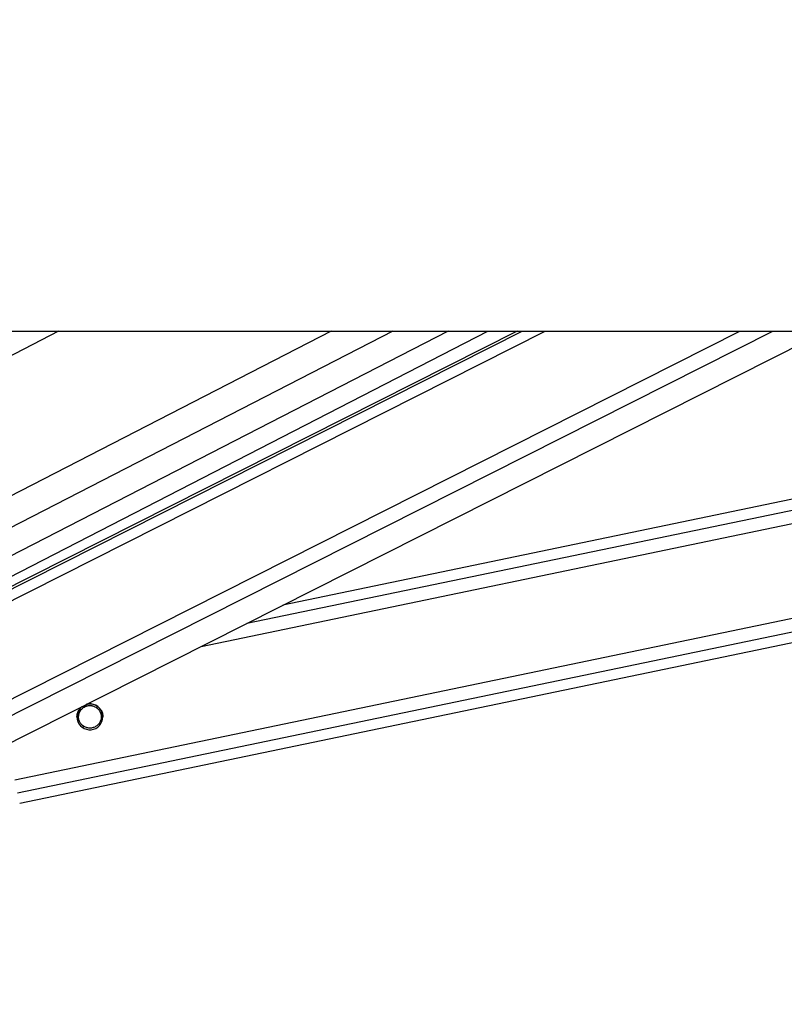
# Paper-space layout '2.5M DUO Surface Plate' of a CAD drawing. Header units: millimetres. Extents: x 20 to 18989, y 40 to 15016.
# Tile 12 of 109: x 4203 to 4486, y 6361 to 6727. Entities that reach past the tile are written whole.
import ezdxf

# ---------------------------------------------------------------- set-up
doc = ezdxf.new("R2010")
doc.units = ezdxf.units.MM
doc.layers.add('COMPONENT_GEOMETRY', color=7, linetype='Continuous')
doc.styles.add('SLDTEXTSTYLE1', font='TXT', dxfattribs={"width": 0.75})
doc.dimstyles.new('SLDDIMSTYLE0', dxfattribs={"dimtxt": 150, "dimasz": 6.604, "dimexe": 0, "dimexo": 0.0625, "dimgap": 37.5, "dimtad": 0, "dimtih": 1, "dimtoh": 1, "dimdec": 0, "dimlfac": 0.5, "dimrnd": 1e-09, "dimzin": 12, "dimdsep": 46, "dimtxsty": 'SLDTEXTSTYLE1', "dimsah": 1, "dimcen": 0.09, "dimadec": 0, "dimazin": 3, "dimtfac": 1, "dimtdec": 0, "dimtofl": 0, "dimtmove": 0, "dimatfit": 3, "dimfxl": 1, "dimfrac": 2, "dimtolj": 1, "dimtzin": 12, "dimarcsym": 0})

# ---------------------------------------------------------------- blocks, each defined once
blk = doc.blocks.new('_D_10')
at = {"layer": 'COMPONENT_GEOMETRY', "color": 7, "ltscale": 2}
for p, q in [((6638.52, 7959.49), (750.75, 7959.49)), ((757.1, 7959.49), (757.1, 5158.05)), ((757.1, 2118.49), (757.1, 4919.93)), ((6459.75, 2118.49), (750.75, 2118.49))]:
    blk.add_line(p, q, dxfattribs=at)
for points in [[(757.1, 7959.49), (756.08, 7952.89), (758.11, 7952.89)], [(757.1, 2118.49), (758.11, 2125.1), (756.08, 2125.1)]]:
    blk.add_solid(points, dxfattribs=at)
at = {"layer": 'COMPONENT_GEOMETRY', "color": 7, "ltscale": 2, "insert": (535.43, 5113.29), "char_height": 150, "attachment_point": 1, "style": 'SLDTEXTSTYLE1'}
blk.add_mtext('2921', dxfattribs=at)

psp = doc.layouts.new('2.5M DUO Surface Plate')

# ---------------------------------------------------------------- linework, layer by layer
at = {"color": 7, "linetype": 'Continuous', "lineweight": 25, "ltscale": 2}
for p, q in [((4051.92, 6611), (6591.82, 6611)), ((4387.16, 6611), (4142.95, 6487.73)), ((4144.03, 6491.61), (4376.36, 6611)), ((4164.57, 6440.89), (4501.56, 6611)), ((4202.69, 6436.03), (5044.8, 6611)), ((4789.19, 6611), (4300.33, 6509.43))]:
    psp.add_line(p, q, dxfattribs=at)
at = {"color": 8, "linetype": 'Continuous', "lineweight": 25, "ltscale": 2}
for p, q in [((4217.12, 6611), (4107.29, 6554.56)), ((4318.21, 6611), (4128.8, 6513.66)), ((4341.04, 6611), (4131.52, 6503.33)), ((4361.64, 6611), (4137.48, 6495.81)), ((4139.09, 6480.52), (4397.59, 6611)), ((4139.74, 6485.15), (4389.06, 6611)), ((4147.22, 6448.17), (4469.8, 6611)), ((4150.2, 6443.53), (4481.98, 6611)), ((4200.9, 6444.69), (5001.32, 6611)), ((4201.9, 6439.86), (5025.54, 6611)), ((4270.05, 6494.14), (4832.47, 6611)), ((4286.97, 6502.68), (4808.28, 6611)), ((4224.56, 6470.31), (4225.33, 6470.47)), ((4230.87, 6471.62), (4231.68, 6471.79)), ((4225.79, 6464.22), (4226.59, 6464.39)), ((4232.13, 6465.54), (4232.94, 6465.71))]:
    psp.add_line(p, q, dxfattribs=at)
at = {"color": 7, "linetype": 'Continuous', "lineweight": 25, "ltscale": 4}
psp.add_arc((4228.73, 6468.01), 4.8, 128.1833, 105.382, dxfattribs=at)
at = {"color": 7, "linetype": 'Continuous', "lineweight": 25, "ltscale": 2}
for points, knots in [([(4224.38, 6470.04), (4224.59, 6470.43), (4224.96, 6471.12), (4225.64, 6471.64), (4225.94, 6471.88)], [0, 0, 0, 0, 0.554036, 1, 1, 1, 1]), ([(4226.59, 6464.39), (4226.22, 6464.66), (4225.54, 6465.15), (4224.84, 6466.27), (4224.51, 6467.46), (4224.53, 6468.65), (4224.82, 6469.66), (4225.17, 6470.22), (4225.33, 6470.47)], [0, 0, 0, 0, 0.204641, 0.376334, 0.548845, 0.70337, 0.864282, 1, 1, 1, 1]), ([(4224.57, 6467.98), (4224.56, 6468.19), (4224.55, 6468.78), (4224.83, 6469.64), (4225.17, 6470.19), (4225.33, 6470.44)], [0, 0, 0, 0, 0.222453, 0.644237, 1, 1, 1, 1]), ([(4225.33, 6470.47), (4225.58, 6470.77), (4226.09, 6471.37), (4227.21, 6471.99), (4228.47, 6472.27), (4229.78, 6472.16), (4230.51, 6471.8), (4230.87, 6471.62)], [0, 0, 0, 0, 0.1964564, 0.3926394, 0.5933648, 0.7988089, 1, 1, 1, 1]), ([(4225.33, 6470.44), (4225.58, 6470.74), (4226.09, 6471.34), (4227.21, 6471.96), (4228.47, 6472.24), (4229.78, 6472.13), (4230.51, 6471.77), (4230.87, 6471.59)], [0, 0, 0, 0, 0.19646, 0.392659, 0.593358, 0.798835, 1, 1, 1, 1]), ([(4227.35, 6472.59), (4227.39, 6472.6), (4227.9, 6472.84), (4229.03, 6472.86), (4230.52, 6472.55), (4231.46, 6472), (4231.85, 6471.66), (4231.91, 6471.6)], [0, 0, 0, 0, 0.027482, 0.335326, 0.646083, 0.944543, 1, 1, 1, 1]), ([(4230.87, 6471.62), (4231.24, 6471.36), (4231.92, 6470.86), (4232.62, 6469.74), (4232.96, 6468.55), (4232.93, 6467.36), (4232.65, 6466.35), (4232.29, 6465.8), (4232.13, 6465.54)], [0, 0, 0, 0, 0.204645, 0.376335, 0.548825, 0.703353, 0.864277, 1, 1, 1, 1]), ([(4230.87, 6471.59), (4231.24, 6471.33), (4231.92, 6470.84), (4232.61, 6469.72), (4232.93, 6468.73), (4232.9, 6468.15), (4232.9, 6467.98)], [0, 0, 0, 0, 0.330861, 0.608475, 0.887364, 1, 1, 1, 1]), ([(4231.91, 6471.6), (4232.21, 6471.3), (4232.82, 6470.68), (4233.37, 6469.41), (4233.57, 6468.46), (4233.53, 6468.03), (4233.52, 6468)], [0, 0, 0, 0, 0.340333, 0.683176, 0.981063, 1, 1, 1, 1]), ([(4223.94, 6468.01), (4223.96, 6468.37), (4224, 6469.1), (4224.25, 6469.72), (4224.38, 6470.04)], [0, 0, 0, 0, 0.486758, 1, 1, 1, 1]), ([(4232.13, 6465.54), (4231.88, 6465.25), (4231.37, 6464.65), (4230.25, 6464.03), (4229, 6463.75), (4227.68, 6463.86), (4226.96, 6464.22), (4226.59, 6464.39)], [0, 0, 0, 0, 0.196446, 0.392635, 0.593362, 0.798813, 1, 1, 1, 1])]:
    psp.add_open_spline(points, degree=3, knots=knots, dxfattribs=at)

# ---------------------------------------------------------------- dimensions: what is measured, and where the dimension line sits
at = {"layer": 'COMPONENT_GEOMETRY', "color": 7, "ltscale": 2}
dim = psp.add_linear_dim(base=(757.09728543, 7959.49114567), p1=(6462.28916435, 2118.49114567), p2=(6641.06280495, 7959.49114567), angle=90, dimstyle='SLDDIMSTYLE0', dxfattribs=at)
dim.commit()
dim.dimension.update_dxf_attribs({"geometry": '_D_10', "text_midpoint": (757.09728543, 5038.99114567), "dimtype": 160})

doc.saveas('drawing.dxf')
